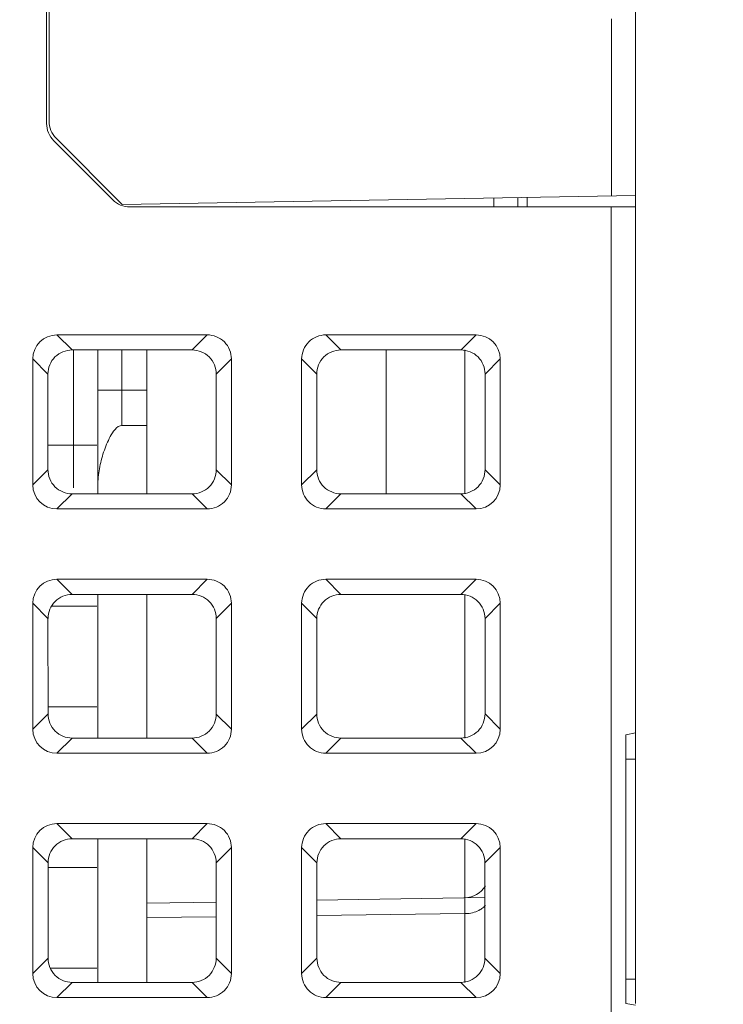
# Model space of a CAD drawing. Header units: millimetres. Extents: x -296 to 295, y -209 to 209.
# Tile 11 of 140: x -212 to -198, y -155 to -135. Entities that reach past the tile are written whole.
import ezdxf

# ---------------------------------------------------------------- set-up
doc = ezdxf.new("R2010")
doc.units = ezdxf.units.MM
doc.header["$MEASUREMENT"] = 0
doc.layers.add('layer 1', color=7, linetype='Continuous')

msp = doc.modelspace()

# ---------------------------------------------------------------- linework, layer by layer
at = {"layer": 'layer 1', "color": 1, "lineweight": 0}
msp.add_open_spline([(295.3283, 209.2747), (295.3283, 209.2747), (295.3283, -208.9236), (295.3283, -208.9236), (295.3283, -208.9236), (-296.1944, -208.9236), (-296.1944, -208.9236), (-296.1944, -208.9236), (-296.1944, 209.2747), (-296.1944, 209.2747), (-296.1944, 209.2747), (295.3283, 209.2747), (295.3283, 209.2747)], degree=3, knots=[0, 0, 0, 0, 0.25, 0.25, 0.25, 0.5, 0.5, 0.5, 0.75, 0.75, 0.75, 1, 1, 1, 1], dxfattribs=at)
at = {"layer": 'layer 1', "color": 5, "lineweight": 0}
msp.add_open_spline([(-281.2487, 194.7284), (-281.2487, 194.7284), (-281.2487, -197.0649), (-281.2487, -197.0649), (-281.2487, -197.0649), (283.3586, -197.0649), (283.3586, -197.0649)], degree=3, knots=[0, 0, 0, 0, 0.5, 0.5, 0.5, 1, 1, 1, 1], dxfattribs=at)
at = {"layer": 'layer 1', "lineweight": 9}
for points in [[(-199.8543, -138.4051), (-199.8543, -138.4051), (-199.8543, -95.4134), (-199.8543, -95.4134)], [(-211.9043, -110.3453), (-211.9043, -110.3453), (-211.9043, -136.9314), (-211.9043, -136.9314)], [(-211.8543, -136.8811), (-211.8543, -136.8811), (-211.8543, -110.2957), (-211.8543, -110.2957)], [(-200.3456, -138.4136), (-200.3456, -138.4136), (-200.3456, -134.7892), (-200.3456, -134.7892)], [(-211.9043, -136.9312), (-211.9043, -137.0639), (-211.8516, -137.191), (-211.7578, -137.2848)], [(-211.8543, -136.8811), (-211.8543, -137.0138), (-211.8016, -137.141), (-211.7078, -137.2348)], [(-210.5507, -138.4919), (-210.5507, -138.4919), (-211.7578, -137.2848), (-211.7578, -137.2848)], [(-210.3543, -138.5884), (-210.3543, -138.5884), (-211.7078, -137.2348), (-211.7078, -137.2348)], [(-210.3543, -138.5884), (-210.3543, -138.5884), (-199.8543, -138.4051), (-199.8543, -138.4051)], [(-199.8543, -154.9384), (-199.8543, -154.9384), (-199.8543, -138.4051), (-199.8543, -138.4051)], [(-210.5507, -138.4919), (-210.457, -138.5857), (-210.3298, -138.6384), (-210.1972, -138.6384)], [(-202.7559, -138.4557), (-202.7559, -138.4557), (-202.7565, -138.6384), (-202.7565, -138.6384)], [(-202.2646, -138.4471), (-202.2646, -138.4471), (-202.2653, -138.6384), (-202.2653, -138.6384)], [(-202.0732, -138.6384), (-202.0732, -138.6384), (-202.0729, -138.4438), (-202.0729, -138.4438)], [(-210.1972, -138.6384), (-210.1972, -138.6384), (-199.8543, -138.6384), (-199.8543, -138.6384)], [(-200.3538, -138.6384), (-200.3538, -138.6384), (-200.3538, -176.8826), (-200.3538, -176.8826)], [(-211.6924, -141.2573), (-211.9662, -141.2573), (-212.1854, -141.4764), (-212.1854, -141.7502)], [(-211.6924, -141.2573), (-211.6924, -141.2573), (-208.6161, -141.2573), (-208.6161, -141.2573)], [(-211.6924, -141.2573), (-211.6924, -141.2573), (-211.3836, -141.5661), (-211.3836, -141.5661)], [(-208.9249, -141.5661), (-208.9249, -141.5661), (-208.6161, -141.2573), (-208.6161, -141.2573)], [(-206.1924, -141.2573), (-206.1924, -141.2573), (-203.1161, -141.2573), (-203.1161, -141.2573)], [(-206.1924, -141.2573), (-206.1924, -141.2573), (-205.8836, -141.5661), (-205.8836, -141.5661)], [(-203.4249, -141.5661), (-203.4249, -141.5661), (-203.1161, -141.2573), (-203.1161, -141.2573)], [(-202.6232, -141.7502), (-202.6232, -141.4764), (-202.8424, -141.2573), (-203.1161, -141.2573)], [(-211.3836, -141.5661), (-211.3836, -141.5661), (-208.9249, -141.5661), (-208.9249, -141.5661)], [(-211.3543, -141.568), (-211.3543, -141.568), (-211.3543, -144.3883), (-211.3543, -144.3883)], [(-210.8543, -144.5099), (-210.8543, -144.5099), (-210.8543, -141.5661), (-210.8543, -141.5661)], [(-210.363, -141.5661), (-210.363, -141.5661), (-210.363, -143.1109), (-210.363, -143.1109)], [(-209.8543, -141.5661), (-209.8543, -141.5661), (-209.8543, -144.5099), (-209.8543, -144.5099)], [(-205.8836, -141.5661), (-205.8836, -141.5661), (-203.4249, -141.5661), (-203.4249, -141.5661)], [(-204.9543, -144.5099), (-204.9543, -144.5099), (-204.9543, -141.5661), (-204.9543, -141.5661)], [(-203.345, -144.5099), (-203.345, -144.5099), (-203.345, -141.5661), (-203.345, -141.5661)], [(-211.8764, -142.0585), (-211.8764, -142.0585), (-212.1854, -141.7502), (-212.1854, -141.7502)], [(-212.1854, -144.3265), (-212.1854, -144.3265), (-212.1854, -141.7502), (-212.1854, -141.7502)], [(-208.1232, -141.7502), (-208.1232, -141.7502), (-208.4321, -142.0587), (-208.4321, -142.0587)], [(-208.1232, -141.7502), (-208.1232, -141.7502), (-208.1232, -144.3265), (-208.1232, -144.3265)], [(-206.3764, -142.0587), (-206.3764, -142.0587), (-206.6854, -141.7502), (-206.6854, -141.7502)], [(-206.6854, -144.3265), (-206.6854, -144.3265), (-206.6854, -141.7502), (-206.6854, -141.7502)], [(-202.6232, -141.7502), (-202.6232, -141.7502), (-202.9321, -142.0585), (-202.9321, -142.0585)], [(-202.6232, -141.7502), (-202.6232, -141.7502), (-202.6232, -144.3265), (-202.6232, -144.3265)], [(-211.876, -144.0165), (-211.876, -144.0165), (-211.8764, -142.0585), (-211.8764, -142.0585)], [(-208.4324, -144.0155), (-208.4324, -144.0155), (-208.4324, -142.0575), (-208.4324, -142.0575)], [(-206.3762, -142.0575), (-206.3762, -142.0575), (-206.3762, -144.0155), (-206.3762, -144.0155)], [(-202.9321, -142.0585), (-202.9321, -142.0585), (-202.9326, -144.0165), (-202.9326, -144.0165)], [(-210.8543, -142.3884), (-210.8543, -142.3884), (-209.8543, -142.3884), (-209.8543, -142.3884)], [(-209.8543, -143.1098), (-209.8543, -143.1098), (-210.3573, -143.1098), (-210.3573, -143.1098)], [(-210.8754, -143.5166), (-210.8754, -143.5166), (-211.8761, -143.5166), (-211.8761, -143.5166)], [(-212.1854, -144.3265), (-212.1854, -144.3265), (-211.876, -144.0165), (-211.876, -144.0165)], [(-208.4326, -144.0167), (-208.4326, -144.0167), (-208.1232, -144.3265), (-208.1232, -144.3265)], [(-206.6854, -144.3265), (-206.6854, -144.3265), (-206.376, -144.0167), (-206.376, -144.0167)], [(-202.9326, -144.0165), (-202.9326, -144.0165), (-202.6232, -144.3265), (-202.6232, -144.3265)], [(-212.1854, -144.3265), (-212.1854, -144.6003), (-211.9662, -144.8194), (-211.6924, -144.8194)], [(-203.1161, -144.8194), (-202.8424, -144.8194), (-202.6232, -144.6003), (-202.6232, -144.3265)], [(-211.3829, -144.5099), (-211.3829, -144.5099), (-211.6924, -144.8194), (-211.6924, -144.8194)], [(-208.9256, -144.5099), (-208.9256, -144.5099), (-211.3829, -144.5099), (-211.3829, -144.5099)], [(-208.6161, -144.8194), (-208.6161, -144.8194), (-208.9256, -144.5099), (-208.9256, -144.5099)], [(-205.8829, -144.5099), (-205.8829, -144.5099), (-206.1924, -144.8194), (-206.1924, -144.8194)], [(-203.4256, -144.5099), (-203.4256, -144.5099), (-205.8829, -144.5099), (-205.8829, -144.5099)], [(-203.1161, -144.8194), (-203.1161, -144.8194), (-203.4256, -144.5099), (-203.4256, -144.5099)], [(-208.6161, -144.8194), (-208.6161, -144.8194), (-211.6924, -144.8194), (-211.6924, -144.8194)], [(-203.1161, -144.8194), (-203.1161, -144.8194), (-206.1924, -144.8194), (-206.1924, -144.8194)], [(-211.6924, -146.2573), (-211.9662, -146.2573), (-212.1854, -146.4764), (-212.1854, -146.7502)], [(-211.6924, -146.2573), (-211.6924, -146.2573), (-208.6161, -146.2573), (-208.6161, -146.2573)], [(-211.6924, -146.2573), (-211.6924, -146.2573), (-211.3824, -146.5673), (-211.3824, -146.5673)], [(-208.9261, -146.5673), (-208.9261, -146.5673), (-208.6161, -146.2573), (-208.6161, -146.2573)], [(-206.1924, -146.2573), (-206.1924, -146.2573), (-203.1161, -146.2573), (-203.1161, -146.2573)], [(-206.1924, -146.2573), (-206.1924, -146.2573), (-205.8824, -146.5673), (-205.8824, -146.5673)], [(-203.4261, -146.5673), (-203.4261, -146.5673), (-203.1161, -146.2573), (-203.1161, -146.2573)], [(-202.6232, -146.7502), (-202.6232, -146.4764), (-202.8424, -146.2573), (-203.1161, -146.2573)], [(-211.3824, -146.5673), (-211.3824, -146.5673), (-208.9261, -146.5673), (-208.9261, -146.5673)], [(-210.8543, -146.5673), (-210.8543, -146.5673), (-210.8543, -149.5087), (-210.8543, -149.5087)], [(-209.8543, -146.5673), (-209.8543, -146.5673), (-209.8543, -149.5087), (-209.8543, -149.5087)], [(-205.8824, -146.5673), (-205.8824, -146.5673), (-203.4261, -146.5673), (-203.4261, -146.5673)], [(-203.345, -149.5087), (-203.345, -149.5087), (-203.345, -146.5673), (-203.345, -146.5673)], [(-211.8752, -147.0597), (-211.8752, -147.0597), (-212.1854, -146.7502), (-212.1854, -146.7502)], [(-212.1854, -149.3265), (-212.1854, -149.3265), (-212.1854, -146.7502), (-212.1854, -146.7502)], [(-211.7972, -146.8093), (-211.7972, -146.8093), (-210.8762, -146.8093), (-210.8762, -146.8093)], [(-208.1232, -146.7502), (-208.1232, -146.7502), (-208.4334, -147.0599), (-208.4334, -147.0599)], [(-208.1232, -146.7502), (-208.1232, -146.7502), (-208.1232, -149.3265), (-208.1232, -149.3265)], [(-206.3752, -147.0599), (-206.3752, -147.0599), (-206.6854, -146.7502), (-206.6854, -146.7502)], [(-206.6854, -149.3265), (-206.6854, -149.3265), (-206.6854, -146.7502), (-206.6854, -146.7502)], [(-202.6232, -146.7502), (-202.6232, -146.7502), (-202.9334, -147.0597), (-202.9334, -147.0597)], [(-202.6232, -146.7502), (-202.6232, -146.7502), (-202.6232, -149.3265), (-202.6232, -149.3265)], [(-211.8747, -149.0153), (-211.8747, -149.0153), (-211.8752, -147.0597), (-211.8752, -147.0597)], [(-208.4336, -149.0143), (-208.4336, -149.0143), (-208.4336, -147.0587), (-208.4336, -147.0587)], [(-206.375, -147.0587), (-206.375, -147.0587), (-206.375, -149.0143), (-206.375, -149.0143)], [(-202.9334, -147.0597), (-202.9334, -147.0597), (-202.9338, -149.0153), (-202.9338, -149.0153)], [(-210.8767, -148.8679), (-210.8767, -148.8679), (-211.875, -148.8679), (-211.875, -148.8679)], [(-212.1854, -149.3265), (-212.1854, -149.3265), (-211.8747, -149.0153), (-211.8747, -149.0153)], [(-208.4338, -149.0155), (-208.4338, -149.0155), (-208.1232, -149.3265), (-208.1232, -149.3265)], [(-206.6854, -149.3265), (-206.6854, -149.3265), (-206.3747, -149.0155), (-206.3747, -149.0155)], [(-202.9338, -149.0153), (-202.9338, -149.0153), (-202.6232, -149.3265), (-202.6232, -149.3265)], [(-212.1854, -149.3265), (-212.1854, -149.6003), (-211.9662, -149.8194), (-211.6924, -149.8194)], [(-203.1161, -149.8194), (-202.8424, -149.8194), (-202.6232, -149.6003), (-202.6232, -149.3265)], [(-199.8543, -149.4031), (-199.8543, -149.4031), (-200.0543, -149.4384), (-200.0543, -149.4384)], [(-200.0543, -154.9384), (-200.0543, -154.9384), (-200.0543, -149.4384), (-200.0543, -149.4384)], [(-211.3817, -149.5087), (-211.3817, -149.5087), (-211.6924, -149.8194), (-211.6924, -149.8194)], [(-208.9269, -149.5087), (-208.9269, -149.5087), (-211.3817, -149.5087), (-211.3817, -149.5087)], [(-208.6161, -149.8194), (-208.6161, -149.8194), (-208.9269, -149.5087), (-208.9269, -149.5087)], [(-205.8817, -149.5087), (-205.8817, -149.5087), (-206.1924, -149.8194), (-206.1924, -149.8194)], [(-203.4269, -149.5087), (-203.4269, -149.5087), (-205.8817, -149.5087), (-205.8817, -149.5087)], [(-203.1161, -149.8194), (-203.1161, -149.8194), (-203.4269, -149.5087), (-203.4269, -149.5087)], [(-208.6161, -149.8194), (-208.6161, -149.8194), (-211.6924, -149.8194), (-211.6924, -149.8194)], [(-203.1161, -149.8194), (-203.1161, -149.8194), (-206.1924, -149.8194), (-206.1924, -149.8194)], [(-200.0543, -149.9384), (-200.0543, -149.9384), (-199.8543, -149.9384), (-199.8543, -149.9384)], [(-211.6924, -151.2573), (-211.9662, -151.2573), (-212.1854, -151.4764), (-212.1854, -151.7502)], [(-211.6924, -151.2573), (-211.6924, -151.2573), (-208.6161, -151.2573), (-208.6161, -151.2573)], [(-211.6924, -151.2573), (-211.6924, -151.2573), (-211.3812, -151.5685), (-211.3812, -151.5685)], [(-208.9274, -151.5685), (-208.9274, -151.5685), (-208.6161, -151.2573), (-208.6161, -151.2573)], [(-206.1924, -151.2573), (-206.1924, -151.2573), (-203.1161, -151.2573), (-203.1161, -151.2573)], [(-206.1924, -151.2573), (-206.1924, -151.2573), (-205.8812, -151.5685), (-205.8812, -151.5685)], [(-203.4274, -151.5685), (-203.4274, -151.5685), (-203.1161, -151.2573), (-203.1161, -151.2573)], [(-202.6232, -151.7502), (-202.6232, -151.4764), (-202.8424, -151.2573), (-203.1161, -151.2573)], [(-211.3812, -151.5685), (-211.3812, -151.5685), (-208.9274, -151.5685), (-208.9274, -151.5685)], [(-210.8543, -151.5685), (-210.8543, -151.5685), (-210.8543, -154.5075), (-210.8543, -154.5075)], [(-209.8543, -154.5075), (-209.8543, -154.5075), (-209.8543, -151.5685), (-209.8543, -151.5685)], [(-205.8812, -151.5685), (-205.8812, -151.5685), (-203.4274, -151.5685), (-203.4274, -151.5685)], [(-203.3453, -151.5848), (-203.3453, -151.5848), (-203.3449, -152.105), (-203.3449, -152.105)], [(-211.874, -152.061), (-211.874, -152.061), (-212.1854, -151.7502), (-212.1854, -151.7502)], [(-212.1854, -154.3265), (-212.1854, -154.3265), (-212.1854, -151.7502), (-212.1854, -151.7502)], [(-208.1232, -151.7502), (-208.1232, -151.7502), (-208.4346, -152.0612), (-208.4346, -152.0612)], [(-208.1232, -151.7502), (-208.1232, -151.7502), (-208.1232, -154.3265), (-208.1232, -154.3265)], [(-206.374, -152.0612), (-206.374, -152.0612), (-206.6854, -151.7502), (-206.6854, -151.7502)], [(-206.6854, -154.3265), (-206.6854, -154.3265), (-206.6854, -151.7502), (-206.6854, -151.7502)], [(-202.6232, -151.7502), (-202.6232, -151.7502), (-202.9346, -152.061), (-202.9346, -152.061)], [(-202.6232, -151.7502), (-202.6232, -151.7502), (-202.6232, -154.3265), (-202.6232, -154.3265)], [(-211.8735, -154.014), (-211.8735, -154.014), (-211.874, -152.061), (-211.874, -152.061)], [(-208.4348, -154.013), (-208.4348, -154.013), (-208.4348, -152.06), (-208.4348, -152.06)], [(-206.3737, -152.06), (-206.3737, -152.06), (-206.3737, -154.013), (-206.3737, -154.013)], [(-203.3449, -152.105), (-203.3449, -152.105), (-203.3448, -152.3942), (-203.3448, -152.3942)], [(-202.9346, -152.061), (-202.9346, -152.061), (-202.9351, -154.014), (-202.9351, -154.014)], [(-211.8737, -152.158), (-211.8737, -152.158), (-210.8775, -152.158), (-210.8775, -152.158)], [(-203.3448, -152.3942), (-203.3448, -152.3942), (-203.3456, -152.7747), (-203.3456, -152.7747)], [(-203.3456, -152.7747), (-203.1742, -152.7717), (-203.0162, -152.6812), (-202.9271, -152.5347)], [(-209.8543, -152.8884), (-209.8543, -152.8884), (-208.4348, -152.8636), (-208.4348, -152.8636)], [(-206.3737, -152.8276), (-206.3737, -152.8276), (-202.9348, -152.7676), (-202.9348, -152.7676)], [(-203.3456, -154.5075), (-203.3456, -154.5075), (-203.3456, -152.7747), (-203.3456, -152.7747)], [(-203.3456, -153.1009), (-203.3456, -153.1009), (-206.3737, -153.1383), (-206.3737, -153.1383)], [(-203.3456, -153.1009), (-203.3291, -153.1007), (-203.3127, -153.0999), (-203.2963, -153.0986)], [(-203.1569, -153.0723), (-203.2022, -153.086), (-203.2492, -153.0946), (-203.2963, -153.0986)], [(-202.9271, -152.9311), (-202.9478, -152.9552), (-202.9718, -152.9766), (-202.9977, -152.9952)], [(-208.4348, -153.1637), (-208.4348, -153.1637), (-209.8543, -153.1812), (-209.8543, -153.1812)], [(-212.1854, -154.3265), (-212.1854, -154.3265), (-211.8735, -154.014), (-211.8735, -154.014)], [(-208.4351, -154.0143), (-208.4351, -154.0143), (-208.1232, -154.3265), (-208.1232, -154.3265)], [(-206.6854, -154.3265), (-206.6854, -154.3265), (-206.3735, -154.0143), (-206.3735, -154.0143)], [(-202.9351, -154.014), (-202.9351, -154.014), (-202.6232, -154.3265), (-202.6232, -154.3265)], [(-212.1854, -154.3265), (-212.1854, -154.6003), (-211.9662, -154.8194), (-211.6924, -154.8194)], [(-210.878, -154.2192), (-210.878, -154.2192), (-211.8263, -154.2192), (-211.8263, -154.2192)], [(-203.1161, -154.8194), (-202.8424, -154.8194), (-202.6232, -154.6003), (-202.6232, -154.3265)], [(-211.3805, -154.5075), (-211.3805, -154.5075), (-211.6924, -154.8194), (-211.6924, -154.8194)], [(-208.9281, -154.5075), (-208.9281, -154.5075), (-211.3805, -154.5075), (-211.3805, -154.5075)], [(-208.6161, -154.8194), (-208.6161, -154.8194), (-208.9281, -154.5075), (-208.9281, -154.5075)], [(-205.8805, -154.5075), (-205.8805, -154.5075), (-206.1924, -154.8194), (-206.1924, -154.8194)], [(-203.4281, -154.5075), (-203.4281, -154.5075), (-205.8805, -154.5075), (-205.8805, -154.5075)], [(-203.1161, -154.8194), (-203.1161, -154.8194), (-203.4281, -154.5075), (-203.4281, -154.5075)], [(-199.8543, -154.4384), (-199.8543, -154.4384), (-200.0543, -154.4384), (-200.0543, -154.4384)], [(-208.6161, -154.8194), (-208.6161, -154.8194), (-211.6924, -154.8194), (-211.6924, -154.8194)], [(-203.1161, -154.8194), (-203.1161, -154.8194), (-206.1924, -154.8194), (-206.1924, -154.8194)], [(-199.8543, -154.9736), (-199.8543, -154.9736), (-200.0543, -154.9384), (-200.0543, -154.9384)]]:
    msp.add_open_spline(points, degree=3, dxfattribs=at)
for points, knots in [([(-208.6161, -141.2573), (-208.4903, -141.2573), (-208.3588, -141.3093), (-208.267, -141.4011), (-208.1753, -141.4928), (-208.1233, -141.6243), (-208.1232, -141.7502)], [0, 0, 0, 0, 0.5, 0.5, 0.5, 1, 1, 1, 1]), ([(-206.6854, -141.7502), (-206.6853, -141.6243), (-206.6333, -141.4928), (-206.5416, -141.4011), (-206.4498, -141.3093), (-206.3183, -141.2573), (-206.1924, -141.2573)], [0, 0, 0, 0, 0.5, 0.5, 0.5, 1, 1, 1, 1]), ([(-211.3836, -141.5661), (-211.5092, -141.5661), (-211.6404, -141.6179), (-211.7321, -141.7093), (-211.8238, -141.8007), (-211.8761, -141.9317), (-211.8762, -142.0573)], [0, 0, 0, 0, 0.5, 0.5, 0.5, 1, 1, 1, 1]), ([(-208.4324, -142.0575), (-208.4324, -141.9319), (-208.4847, -141.8008), (-208.5764, -141.7094), (-208.6681, -141.6179), (-208.7993, -141.5661), (-208.9249, -141.5661)], [0, 0, 0, 0, 0.5, 0.5, 0.5, 1, 1, 1, 1]), ([(-205.8836, -141.5661), (-206.0092, -141.5661), (-206.1404, -141.6179), (-206.2322, -141.7094), (-206.3239, -141.8008), (-206.3762, -141.9319), (-206.3762, -142.0575)], [0, 0, 0, 0, 0.5, 0.5, 0.5, 1, 1, 1, 1]), ([(-202.9324, -142.0573), (-202.9325, -141.9317), (-202.9848, -141.8007), (-203.0765, -141.7093), (-203.1682, -141.6179), (-203.2993, -141.5661), (-203.4249, -141.5661)], [0, 0, 0, 0, 0.5, 0.5, 0.5, 1, 1, 1, 1]), ([(-210.8543, -144.3413), (-210.8543, -144.2255), (-210.8424, -144.1094), (-210.8222, -143.9952), (-210.802, -143.881), (-210.7733, -143.7686), (-210.7364, -143.6582), (-210.6995, -143.5479), (-210.6544, -143.4394), (-210.6006, -143.3383), (-210.5737, -143.2877), (-210.5446, -143.239), (-210.5039, -143.194), (-210.4643, -143.1502), (-210.4136, -143.1099), (-210.3573, -143.1098)], [0, 0, 0, 0, 0.2, 0.2, 0.2, 0.4, 0.4, 0.4, 0.6, 0.6, 0.6, 0.8, 0.8, 0.8, 1, 1, 1, 1]), ([(-211.8762, -144.0153), (-211.8763, -144.1414), (-211.8245, -144.2734), (-211.7327, -144.3655), (-211.6409, -144.4576), (-211.5091, -144.5099), (-211.3829, -144.5099)], [0, 0, 0, 0, 0.5, 0.5, 0.5, 1, 1, 1, 1]), ([(-208.9256, -144.5099), (-208.7995, -144.5099), (-208.6677, -144.4576), (-208.5759, -144.3656), (-208.4841, -144.2735), (-208.4323, -144.1416), (-208.4324, -144.0155)], [0, 0, 0, 0, 0.5, 0.5, 0.5, 1, 1, 1, 1]), ([(-206.3762, -144.0155), (-206.3762, -144.1416), (-206.3244, -144.2735), (-206.2326, -144.3656), (-206.1408, -144.4576), (-206.009, -144.5099), (-205.8829, -144.5099)], [0, 0, 0, 0, 0.5, 0.5, 0.5, 1, 1, 1, 1]), ([(-203.4256, -144.5099), (-203.2995, -144.5099), (-203.1677, -144.4576), (-203.0759, -144.3655), (-202.984, -144.2734), (-202.9322, -144.1414), (-202.9324, -144.0153)], [0, 0, 0, 0, 0.5, 0.5, 0.5, 1, 1, 1, 1]), ([(-208.1232, -144.3265), (-208.1231, -144.4524), (-208.1752, -144.5839), (-208.267, -144.6756), (-208.3588, -144.7674), (-208.4903, -144.8194), (-208.6161, -144.8194)], [0, 0, 0, 0, 0.5, 0.5, 0.5, 1, 1, 1, 1]), ([(-206.1924, -144.8194), (-206.3183, -144.8194), (-206.4498, -144.7674), (-206.5416, -144.6756), (-206.6333, -144.5839), (-206.6854, -144.4524), (-206.6854, -144.3265)], [0, 0, 0, 0, 0.5, 0.5, 0.5, 1, 1, 1, 1]), ([(-208.6161, -146.2573), (-208.4903, -146.2573), (-208.3588, -146.3093), (-208.267, -146.4011), (-208.1753, -146.4928), (-208.1233, -146.6243), (-208.1232, -146.7502)], [0, 0, 0, 0, 0.5, 0.5, 0.5, 1, 1, 1, 1]), ([(-206.6854, -146.7502), (-206.6853, -146.6243), (-206.6333, -146.4928), (-206.5416, -146.4011), (-206.4498, -146.3093), (-206.3183, -146.2573), (-206.1924, -146.2573)], [0, 0, 0, 0, 0.5, 0.5, 0.5, 1, 1, 1, 1]), ([(-211.3824, -146.5673), (-211.508, -146.5673), (-211.6391, -146.6191), (-211.7309, -146.7105), (-211.8226, -146.8019), (-211.8748, -146.933), (-211.875, -147.0585)], [0, 0, 0, 0, 0.5, 0.5, 0.5, 1, 1, 1, 1]), ([(-208.4336, -147.0587), (-208.4336, -146.9331), (-208.4859, -146.802), (-208.5776, -146.7106), (-208.6694, -146.6191), (-208.8005, -146.5673), (-208.9261, -146.5673)], [0, 0, 0, 0, 0.5, 0.5, 0.5, 1, 1, 1, 1]), ([(-205.8824, -146.5673), (-206.008, -146.5673), (-206.1392, -146.6191), (-206.2309, -146.7106), (-206.3227, -146.802), (-206.3749, -146.9331), (-206.375, -147.0587)], [0, 0, 0, 0, 0.5, 0.5, 0.5, 1, 1, 1, 1]), ([(-202.9336, -147.0585), (-202.9337, -146.933), (-202.986, -146.8019), (-203.0777, -146.7105), (-203.1694, -146.6191), (-203.3006, -146.5673), (-203.4261, -146.5673)], [0, 0, 0, 0, 0.5, 0.5, 0.5, 1, 1, 1, 1]), ([(-211.875, -149.0141), (-211.8751, -149.1402), (-211.8233, -149.2722), (-211.7315, -149.3643), (-211.6397, -149.4564), (-211.5078, -149.5087), (-211.3817, -149.5087)], [0, 0, 0, 0, 0.5, 0.5, 0.5, 1, 1, 1, 1]), ([(-208.9269, -149.5087), (-208.8008, -149.5087), (-208.669, -149.4564), (-208.5772, -149.3643), (-208.4854, -149.2723), (-208.4336, -149.1404), (-208.4336, -149.0143)], [0, 0, 0, 0, 0.5, 0.5, 0.5, 1, 1, 1, 1]), ([(-206.375, -149.0143), (-206.375, -149.1404), (-206.3232, -149.2723), (-206.2314, -149.3644), (-206.1396, -149.4564), (-206.0078, -149.5087), (-205.8817, -149.5087)], [0, 0, 0, 0, 0.5, 0.5, 0.5, 1, 1, 1, 1]), ([(-203.4269, -149.5087), (-203.3007, -149.5087), (-203.1689, -149.4564), (-203.0771, -149.3643), (-202.9853, -149.2721), (-202.9335, -149.1402), (-202.9336, -149.0141)], [0, 0, 0, 0, 0.5, 0.5, 0.5, 1, 1, 1, 1]), ([(-208.1232, -149.3265), (-208.1231, -149.4524), (-208.1752, -149.5839), (-208.267, -149.6756), (-208.3588, -149.7674), (-208.4903, -149.8194), (-208.6161, -149.8194)], [0, 0, 0, 0, 0.5, 0.5, 0.5, 1, 1, 1, 1]), ([(-206.1924, -149.8194), (-206.3183, -149.8194), (-206.4498, -149.7674), (-206.5416, -149.6756), (-206.6333, -149.5839), (-206.6854, -149.4524), (-206.6854, -149.3265)], [0, 0, 0, 0, 0.5, 0.5, 0.5, 1, 1, 1, 1]), ([(-208.6161, -151.2573), (-208.4903, -151.2573), (-208.3588, -151.3093), (-208.267, -151.4011), (-208.1753, -151.4928), (-208.1233, -151.6243), (-208.1232, -151.7502)], [0, 0, 0, 0, 0.5, 0.5, 0.5, 1, 1, 1, 1]), ([(-206.6854, -151.7502), (-206.6853, -151.6243), (-206.6333, -151.4928), (-206.5416, -151.4011), (-206.4498, -151.3093), (-206.3183, -151.2573), (-206.1924, -151.2573)], [0, 0, 0, 0, 0.5, 0.5, 0.5, 1, 1, 1, 1]), ([(-211.3812, -151.5685), (-211.5068, -151.5685), (-211.6379, -151.6203), (-211.7296, -151.7117), (-211.8213, -151.8032), (-211.8736, -151.9342), (-211.8737, -152.0598)], [0, 0, 0, 0, 0.5, 0.5, 0.5, 1, 1, 1, 1]), ([(-208.4348, -152.06), (-208.4348, -151.9344), (-208.4871, -151.8033), (-208.5789, -151.7118), (-208.6706, -151.6203), (-208.8018, -151.5685), (-208.9274, -151.5685)], [0, 0, 0, 0, 0.5, 0.5, 0.5, 1, 1, 1, 1]), ([(-205.8812, -151.5685), (-206.0068, -151.5685), (-206.138, -151.6203), (-206.2297, -151.7118), (-206.3214, -151.8033), (-206.3737, -151.9344), (-206.3737, -152.06)], [0, 0, 0, 0, 0.5, 0.5, 0.5, 1, 1, 1, 1]), ([(-202.9348, -152.0598), (-202.9349, -151.9342), (-202.9872, -151.8032), (-203.0789, -151.7117), (-203.1706, -151.6203), (-203.3018, -151.5685), (-203.4274, -151.5685)], [0, 0, 0, 0, 0.5, 0.5, 0.5, 1, 1, 1, 1]), ([(-203.3448, -152.3942), (-203.3448, -152.3942), (-203.3449, -152.6044), (-203.3449, -152.6044), (-203.3449, -152.6044), (-203.3452, -152.732), (-203.3452, -152.732), (-203.3452, -152.732), (-203.3456, -152.7747), (-203.3456, -152.7747)], [0, 0, 0, 0, 0.3333333, 0.3333333, 0.3333333, 0.6666667, 0.6666667, 0.6666667, 1, 1, 1, 1]), ([(-202.9977, -152.9952), (-203.0092, -153.0035), (-203.0211, -153.0112), (-203.0333, -153.0185), (-203.072, -153.0414), (-203.1139, -153.0592), (-203.1569, -153.0723)], [0, 0, 0, 0, 0.5, 0.5, 0.5, 1, 1, 1, 1]), ([(-211.8737, -154.0128), (-211.8739, -154.139), (-211.8221, -154.2709), (-211.7302, -154.3631), (-211.6384, -154.4552), (-211.5066, -154.5075), (-211.3805, -154.5075)], [0, 0, 0, 0, 0.5, 0.5, 0.5, 1, 1, 1, 1]), ([(-208.9281, -154.5075), (-208.802, -154.5075), (-208.6702, -154.4552), (-208.5784, -154.3631), (-208.4866, -154.271), (-208.4348, -154.1392), (-208.4348, -154.013)], [0, 0, 0, 0, 0.5, 0.5, 0.5, 1, 1, 1, 1]), ([(-206.3737, -154.013), (-206.3738, -154.1392), (-206.322, -154.2711), (-206.2302, -154.3631), (-206.1384, -154.4552), (-206.0066, -154.5075), (-205.8805, -154.5075)], [0, 0, 0, 0, 0.5, 0.5, 0.5, 1, 1, 1, 1]), ([(-203.4281, -154.5075), (-203.302, -154.5075), (-203.1701, -154.4552), (-203.0783, -154.363), (-202.9865, -154.2709), (-202.9347, -154.139), (-202.9348, -154.0128)], [0, 0, 0, 0, 0.5, 0.5, 0.5, 1, 1, 1, 1]), ([(-208.1232, -154.3265), (-208.1231, -154.4524), (-208.1752, -154.5839), (-208.267, -154.6756), (-208.3588, -154.7674), (-208.4903, -154.8194), (-208.6161, -154.8194)], [0, 0, 0, 0, 0.5, 0.5, 0.5, 1, 1, 1, 1]), ([(-206.1924, -154.8194), (-206.3183, -154.8194), (-206.4498, -154.7674), (-206.5416, -154.6756), (-206.6333, -154.5839), (-206.6854, -154.4524), (-206.6854, -154.3265)], [0, 0, 0, 0, 0.5, 0.5, 0.5, 1, 1, 1, 1])]:
    msp.add_open_spline(points, degree=3, knots=knots, dxfattribs=at)

doc.saveas('drawing.dxf')
